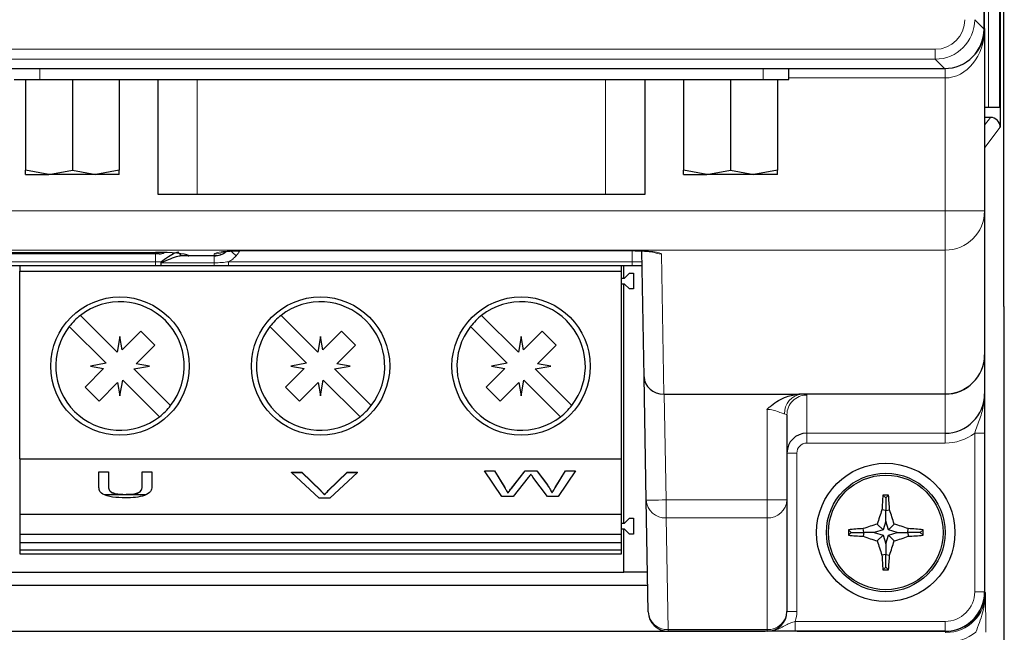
# Model space of a CAD drawing. Header units: millimetres. Extents: x 5 to 418, y 2 to 292.
# Tile 9 of 35: x 144 to 169, y 106 to 121. Entities that reach past the tile are written whole.
import ezdxf

# ---------------------------------------------------------------- set-up
doc = ezdxf.new("R2010")
doc.units = ezdxf.units.MM

msp = doc.modelspace()

# ---------------------------------------------------------------- linework, layer by layer
at = {"color": 7, "linetype": 'Continuous', "lineweight": 25}
for p, q in [((168.249, 121.0379), (168.249, 228.5262)), ((168.2621, 121.0512), (168.2621, 228.5512)), ((168.748, 114.016), (168.748, 129.8363)), ((168.6607, 125.0512), (168.6607, 118.5512)), ((168.6371, 124.5512), (168.6371, 119.0512)), ((168.2621, 121.0512), (168.2621, 116.4366)), ((105.2738, 120.0393), (167.2503, 120.0393)), ((163.3072, 119.7619), (163.3072, 120.0393)), ((143.7072, 119.7619), (144.3572, 119.7619)), ((143.9947, 119.7619), (143.9947, 117.468)), ((144.3572, 119.7619), (162.6572, 119.7619)), ((145.1822, 119.7619), (145.1822, 117.468)), ((146.3697, 119.7619), (146.3697, 117.468)), ((147.3422, 119.7619), (147.3422, 116.8619)), ((159.6722, 116.8619), (159.6722, 119.7619)), ((160.6447, 119.7619), (160.6447, 117.468)), ((161.8322, 119.7619), (161.8322, 117.468)), ((162.6572, 119.7619), (163.3072, 119.7619)), ((163.0197, 119.7619), (163.0197, 117.468)), ((168.3628, 119.0512), (168.2621, 119.0512)), ((168.6371, 119.0512), (168.3628, 119.0512)), ((168.4108, 118.8012), (168.2621, 118.8012)), ((144.5885, 117.3619), (143.9947, 117.468)), ((143.9947, 117.3619), (143.9947, 117.468)), ((143.9947, 117.3619), (144.5885, 117.3619)), ((144.5885, 117.3619), (145.1822, 117.468)), ((145.776, 117.3619), (144.5885, 117.3619)), ((145.1822, 117.468), (145.776, 117.3619)), ((146.3697, 117.468), (145.776, 117.3619)), ((146.3697, 117.3619), (145.776, 117.3619)), ((146.3697, 117.3619), (146.3697, 117.468)), ((161.2384, 117.3619), (160.6447, 117.468)), ((160.6447, 117.3619), (160.6447, 117.468)), ((160.6447, 117.3619), (161.2384, 117.3619)), ((161.2384, 117.3619), (161.8322, 117.468)), ((162.426, 117.3619), (161.2384, 117.3619)), ((161.8322, 117.468), (162.426, 117.3619)), ((163.0197, 117.468), (162.426, 117.3619)), ((163.0197, 117.3619), (162.426, 117.3619)), ((163.0197, 117.3619), (163.0197, 117.468)), ((147.3422, 116.8619), (148.3422, 116.8619)), ((148.3422, 116.8619), (158.6722, 116.8619)), ((158.6722, 116.8619), (159.6722, 116.8619)), ((168.2621, 116.4366), (168.2621, 112.7985)), ((147.1371, 115.3512), (138.2621, 115.3512)), ((139.6269, 115.3874), (147.2871, 115.3874)), ((147.3827, 115.3512), (147.1371, 115.3512)), ((147.2871, 115.3882), (147.2871, 115.3874)), ((149.5121, 115.4316), (149.5121, 115.4353)), ((149.5121, 115.4316), (159.3462, 115.4316)), ((159.3462, 115.4316), (159.3462, 115.4353)), ((159.6498, 112.2352), (159.5941, 115.4246)), ((148.1275, 115.3012), (147.9691, 115.3012)), ((148.7707, 115.3012), (148.1275, 115.3012)), ((148.7707, 115.3012), (148.7707, 115.3012)), ((147.2871, 115.0512), (125.2371, 115.0512)), ((143.8521, 115.0512), (143.8521, 114.9112)), ((143.8521, 114.9112), (159.0771, 114.9112)), ((143.8521, 110.1612), (143.8521, 114.9112)), ((147.4348, 115.0512), (147.2871, 115.0512)), ((148.7707, 115.0512), (147.4348, 115.0512)), ((159.3489, 115.0512), (149.1341, 115.0512)), ((159.0771, 114.9112), (159.0771, 115.0512)), ((159.0771, 110.1612), (159.0771, 114.9112)), ((159.1371, 114.7362), (159.1371, 115.0512)), ((159.1521, 114.7362), (159.2771, 114.8612)), ((159.2771, 114.8612), (159.3771, 114.8612)), ((159.6006, 115.0512), (159.3489, 115.0512)), ((159.3771, 114.8612), (159.3771, 114.4612)), ((159.0771, 114.7362), (159.1521, 114.7362)), ((159.1521, 114.5862), (159.0771, 114.5862)), ((159.1371, 108.5362), (159.1371, 114.5862)), ((159.2771, 114.4612), (159.1521, 114.5862)), ((159.3771, 114.4612), (159.2771, 114.4612)), ((146.317, 112.864), (145.3882, 113.7929)), ((151.392, 112.864), (150.4632, 113.7929)), ((156.467, 112.864), (155.5382, 113.7929)), ((168.7594, 113.8046), (168.7506, 113.8161)), ((168.7621, 104.8012), (168.7621, 113.6046)), ((145.1053, 113.5101), (146.0342, 112.5812)), ((146.9174, 113.3951), (146.4465, 112.9242)), ((147.2709, 113.0415), (146.9174, 113.3951)), ((150.1803, 113.5101), (151.1092, 112.5812)), ((151.9924, 113.3951), (151.5215, 112.9242)), ((152.3459, 113.0415), (151.9924, 113.3951)), ((155.2553, 113.5101), (156.1842, 112.5812)), ((157.0674, 113.3951), (156.5965, 112.9242)), ((157.4209, 113.0415), (157.0674, 113.3951)), ((146.3871, 113.2612), (146.317, 112.864)), ((146.4465, 112.9242), (146.3871, 113.2612)), ((151.4621, 113.2612), (151.392, 112.864)), ((151.5215, 112.9242), (151.4621, 113.2612)), ((156.5371, 113.2612), (156.467, 112.864)), ((156.5965, 112.9242), (156.5371, 113.2612)), ((146.8, 112.5706), (147.2709, 113.0415)), ((151.875, 112.5706), (152.3459, 113.0415)), ((156.95, 112.5706), (157.4209, 113.0415)), ((168.2621, 112.7985), (168.2621, 111.813)), ((145.9741, 112.4517), (145.5032, 111.9808)), ((146.0342, 112.5812), (145.6371, 112.5112)), ((145.6371, 112.5112), (145.9741, 112.4517)), ((146.7399, 112.4411), (147.1371, 112.5112)), ((147.6688, 111.5123), (146.7399, 112.4411)), ((147.1371, 112.5112), (146.8, 112.5706)), ((151.0491, 112.4517), (150.5782, 111.9808)), ((151.1092, 112.5812), (150.7121, 112.5112)), ((150.7121, 112.5112), (151.0491, 112.4517)), ((151.8149, 112.4411), (152.2121, 112.5112)), ((152.7438, 111.5123), (151.8149, 112.4411)), ((152.2121, 112.5112), (151.875, 112.5706)), ((156.1241, 112.4517), (155.6532, 111.9808)), ((156.1842, 112.5812), (155.7871, 112.5112)), ((155.7871, 112.5112), (156.1241, 112.4517)), ((156.8899, 112.4411), (157.2871, 112.5112)), ((157.8188, 111.5123), (156.8899, 112.4411)), ((157.2871, 112.5112), (156.95, 112.5706)), ((146.3871, 111.7612), (146.4571, 112.1583)), ((146.4571, 112.1583), (147.386, 111.2294)), ((151.4621, 111.7612), (151.5321, 112.1583)), ((151.5321, 112.1583), (152.461, 111.2294)), ((156.5371, 111.7612), (156.6071, 112.1583)), ((156.6071, 112.1583), (157.536, 111.2294)), ((159.7042, 109.1174), (159.6498, 112.2352)), ((145.5032, 111.9808), (145.8567, 111.6273)), ((145.8567, 111.6273), (146.3276, 112.0982)), ((146.3276, 112.0982), (146.3871, 111.7612)), ((150.5782, 111.9808), (150.9317, 111.6273)), ((150.9317, 111.6273), (151.4026, 112.0982)), ((151.4026, 112.0982), (151.4621, 111.7612)), ((155.6532, 111.9808), (156.0067, 111.6273)), ((156.0067, 111.6273), (156.4776, 112.0982)), ((156.4776, 112.0982), (156.5371, 111.7612)), ((160.1574, 111.8012), (163.5676, 111.8012)), ((163.2621, 111.279), (163.2621, 109.1261)), ((168.2621, 110.812), (168.2621, 106.8012)), ((143.8521, 110.1612), (159.0771, 110.1612)), ((143.8521, 110.1612), (143.8521, 108.7612)), ((159.0771, 108.7612), (159.0771, 110.1612)), ((145.8511, 109.8385), (146.0971, 109.8385)), ((145.8511, 109.8339), (145.8511, 109.8385)), ((145.8511, 109.4612), (145.8511, 109.8339)), ((145.8511, 109.8339), (146.0971, 109.8339)), ((146.0971, 109.8339), (146.0971, 109.8385)), ((146.0971, 109.8339), (146.0971, 109.4655)), ((146.9467, 109.8385), (147.1927, 109.8385)), ((146.9467, 109.8339), (146.9467, 109.8385)), ((146.9467, 109.8339), (147.1927, 109.8339)), ((146.9467, 109.4655), (146.9467, 109.8339)), ((147.1927, 109.8339), (147.1927, 109.8385)), ((147.1927, 109.8339), (147.1927, 109.4612)), ((150.7253, 109.8239), (150.9919, 109.8239)), ((150.7253, 109.8193), (150.7253, 109.8239)), ((151.4286, 109.1715), (150.7253, 109.8193)), ((150.7253, 109.8193), (150.9919, 109.8193)), ((150.9919, 109.8239), (151.4664, 109.3597)), ((150.9919, 109.8193), (150.9919, 109.8239)), ((150.9919, 109.8193), (151.4664, 109.355)), ((151.6568, 109.3597), (152.1323, 109.8239)), ((151.6568, 109.355), (152.1323, 109.8193)), ((152.3989, 109.8193), (151.6952, 109.1715)), ((152.1323, 109.8239), (152.3989, 109.8239)), ((152.1323, 109.8193), (152.1323, 109.8239)), ((152.1323, 109.8193), (152.3989, 109.8193)), ((152.3989, 109.8193), (152.3989, 109.8239)), ((155.6084, 109.8618), (155.8624, 109.8618)), ((155.6084, 109.8571), (155.6084, 109.8618)), ((156.0475, 109.2094), (155.6084, 109.8571)), ((155.6084, 109.8571), (155.8624, 109.8571)), ((155.8624, 109.8618), (156.1213, 109.4358)), ((155.8624, 109.8571), (155.8624, 109.8618)), ((155.8624, 109.8571), (156.1213, 109.4311)), ((156.2907, 109.4197), (156.6352, 109.8618)), ((156.2907, 109.415), (156.6352, 109.8571)), ((156.7162, 109.694), (156.3386, 109.2094)), ((156.6352, 109.8618), (156.9311, 109.8618)), ((156.6352, 109.8571), (156.6352, 109.8618)), ((156.6352, 109.8571), (156.9311, 109.8571)), ((157.2015, 109.2094), (156.8371, 109.7044)), ((156.9311, 109.8618), (157.1802, 109.5372)), ((156.9311, 109.8571), (156.9311, 109.8618)), ((156.9311, 109.8571), (157.1802, 109.5326)), ((157.4, 109.4382), (157.6575, 109.8618)), ((157.4, 109.4336), (157.6575, 109.8571)), ((157.9114, 109.8571), (157.4719, 109.2094)), ((157.6575, 109.8618), (157.9114, 109.8618)), ((157.6575, 109.8571), (157.6575, 109.8618)), ((157.6575, 109.8571), (157.9114, 109.8571)), ((157.9114, 109.8571), (157.9114, 109.8618)), ((157.1802, 109.5326), (157.1802, 109.5372)), ((145.9924, 109.2612), (147.0417, 109.2612)), ((146.5069, 109.2609), (146.5069, 109.2655)), ((151.6952, 109.1715), (151.4286, 109.1715)), ((151.5621, 109.2504), (151.5621, 109.2551)), ((156.3386, 109.2094), (156.0475, 109.2094)), ((156.2009, 109.3), (156.2009, 109.3046)), ((157.4719, 109.2094), (157.2015, 109.2094)), ((157.3189, 109.3), (157.3189, 109.3046)), ((159.7535, 106.2924), (159.7042, 109.1174)), ((163.2621, 109.1261), (163.2621, 106.3012)), ((165.7621, 109.1762), (165.6918, 109.2465)), ((165.7621, 109.1762), (165.8323, 109.2465)), ((165.7621, 109.1762), (165.7621, 108.857)), ((165.7621, 108.857), (165.6656, 108.8711)), ((165.7621, 108.857), (165.8586, 108.8711)), ((143.8471, 108.7612), (143.8521, 108.7612)), ((143.8521, 108.7612), (159.0771, 108.7612)), ((143.8521, 108.7612), (143.8521, 108.2612)), ((159.0771, 108.2612), (159.0771, 108.7612)), ((159.1521, 108.5362), (159.2771, 108.6612)), ((159.2771, 108.6612), (159.3771, 108.6612)), ((159.3771, 108.6612), (159.3771, 108.2612)), ((165.7621, 108.5912), (165.7621, 108.857)), ((159.0771, 108.5362), (159.1521, 108.5362)), ((159.1521, 108.3862), (159.0771, 108.3862)), ((159.1371, 107.3012), (159.1371, 108.3862)), ((159.2771, 108.2612), (159.1521, 108.3862)), ((164.8871, 108.3012), (164.8168, 108.3715)), ((165.2062, 108.3012), (165.1921, 108.3977)), ((165.6955, 108.3678), (165.548, 108.5152)), ((165.7621, 108.5912), (165.6955, 108.3678)), ((165.8287, 108.3678), (165.7621, 108.5912)), ((165.8287, 108.3678), (165.9761, 108.5152)), ((166.3179, 108.3012), (166.332, 108.3977)), ((166.6371, 108.3012), (166.7073, 108.3715)), ((143.8521, 108.2612), (159.0771, 108.2612)), ((143.8521, 108.2612), (143.8521, 108.0517)), ((159.0771, 108.0517), (159.0771, 108.2612)), ((159.3771, 108.2612), (159.2771, 108.2612)), ((164.8871, 108.3012), (164.8168, 108.2309)), ((164.8871, 108.3012), (165.2062, 108.3012)), ((165.2062, 108.3012), (165.1921, 108.2047)), ((165.472, 108.3012), (165.2062, 108.3012)), ((165.6955, 108.3678), (165.472, 108.3012)), ((165.472, 108.3012), (165.6955, 108.2346)), ((165.6955, 108.2346), (165.548, 108.0871)), ((165.6955, 108.2346), (165.7621, 108.0112)), ((165.7621, 108.0112), (165.8287, 108.2346)), ((166.0521, 108.3012), (165.8287, 108.3678)), ((165.8287, 108.2346), (166.0521, 108.3012)), ((165.8287, 108.2346), (165.9761, 108.0871)), ((166.0521, 108.3012), (166.3179, 108.3012)), ((166.3179, 108.3012), (166.332, 108.2047)), ((166.6371, 108.3012), (166.3179, 108.3012)), ((166.6371, 108.3012), (166.7073, 108.2309)), ((143.8521, 108.0517), (159.0771, 108.0517)), ((143.8521, 108.0447), (143.8521, 108.0517)), ((143.8521, 108.0447), (143.9621, 108.0447)), ((143.8521, 108.0447), (143.8521, 107.8627)), ((143.9621, 108.0447), (143.9621, 108.0517)), ((146.2521, 108.0517), (146.2521, 108.0447)), ((146.2521, 108.0447), (146.5021, 108.0447)), ((146.5021, 108.0447), (146.5021, 108.0517)), ((148.7921, 108.0517), (148.7921, 108.0447)), ((148.7921, 108.0447), (149.0421, 108.0447)), ((149.0421, 108.0447), (149.0421, 108.0517)), ((151.3321, 108.0517), (151.3321, 108.0447)), ((151.3321, 108.0447), (151.5821, 108.0447)), ((151.5821, 108.0447), (151.5821, 108.0517)), ((153.8721, 108.0517), (153.8721, 108.0447)), ((153.8721, 108.0447), (154.1221, 108.0447)), ((154.1221, 108.0447), (154.1221, 108.0517)), ((156.4121, 108.0517), (156.4121, 108.0447)), ((156.4121, 108.0447), (156.6621, 108.0447)), ((156.6621, 108.0447), (156.6621, 108.0517)), ((159.0771, 107.8627), (159.0771, 108.0517)), ((165.7621, 108.0112), (165.7621, 107.7453)), ((143.8521, 107.8627), (159.0771, 107.8627)), ((143.8521, 107.8627), (143.8521, 107.7612)), ((143.8521, 107.7612), (159.0771, 107.7612)), ((159.0771, 107.7612), (159.0771, 107.8627)), ((165.7621, 107.7453), (165.6656, 107.7312)), ((165.7621, 107.7453), (165.8586, 107.7312)), ((165.7621, 107.4262), (165.7621, 107.7453)), ((165.7621, 107.4262), (165.6918, 107.3559)), ((165.7621, 107.4262), (165.8323, 107.3559)), ((113.3871, 107.3012), (159.1371, 107.3012)), ((159.7359, 107.3012), (159.1371, 107.3012)), ((159.7419, 106.9586), (112.7823, 106.9586)), ((112.2707, 105.8012), (160.2534, 105.8012)), ((162.7621, 105.8012), (160.2534, 105.8012)), ((167.2621, 105.8012), (163.4692, 105.8012))]:
    msp.add_line(p, q, dxfattribs=at)
at = {"color": 7, "linetype": 'Continuous', "lineweight": 18}
for p, q in [((168.3628, 124.5512), (168.3628, 119.0512)), ((168.0124, 121.2744), (168.249, 121.0379)), ((105.5103, 120.5255), (167.0138, 120.5255)), ((167.0138, 120.5255), (167.0138, 120.2758)), ((167.0138, 120.2758), (105.5103, 120.2758)), ((167.2503, 120.0393), (167.0138, 120.2758)), ((144.3572, 119.7619), (144.3572, 120.0393)), ((162.6572, 119.7619), (162.6572, 120.0393)), ((167.2621, 119.8012), (167.2621, 120.0393)), ((148.3422, 119.7619), (148.3422, 116.8619)), ((158.6722, 119.7619), (158.6722, 116.8619)), ((167.2621, 119.8012), (163.3072, 119.8012)), ((167.2621, 116.4366), (167.2621, 119.8012)), ((168.2621, 118.6078), (168.4108, 118.8012)), ((168.6607, 118.5512), (168.2687, 118.0414)), ((168.2687, 118.0414), (168.2687, 111.8865)), ((141.0121, 116.4366), (167.2621, 116.4366)), ((167.2621, 116.4366), (168.2621, 116.4366)), ((167.2621, 116.4366), (167.2621, 115.444)), ((139.6269, 115.3882), (147.2871, 115.3882)), ((167.2621, 115.444), (141.0121, 115.444)), ((147.1371, 115.3874), (147.1371, 115.3512)), ((147.2871, 115.3512), (147.2871, 115.1494)), ((148.7707, 115.3049), (148.7714, 115.3451)), ((149.5121, 115.4353), (159.3462, 115.4353)), ((159.3489, 115.1494), (159.344, 115.4316)), ((160.0869, 115.3451), (160.1487, 111.8012)), ((167.2621, 111.8059), (167.2621, 115.444)), ((125.2371, 115.1494), (147.2871, 115.1494)), ((147.2871, 115.1494), (147.4175, 115.1494)), ((147.2871, 115.1494), (147.2871, 115.0512)), ((147.4348, 115.1226), (148.7707, 115.1226)), ((148.1193, 115.3049), (148.7707, 115.3049)), ((148.1193, 115.3049), (148.1275, 115.3012)), ((148.7707, 115.3049), (148.7707, 115.3012)), ((148.7707, 115.3012), (148.7707, 115.1226)), ((148.7707, 115.0512), (148.7707, 115.1226)), ((149.1341, 115.1494), (159.3489, 115.1494)), ((149.1341, 115.0512), (149.1341, 115.1494)), ((159.3489, 115.0512), (159.3489, 115.1494)), ((160.1574, 111.8012), (160.2041, 109.1261)), ((163.5627, 111.8059), (167.2621, 111.8059)), ((167.2621, 111.7995), (163.6378, 111.7995)), ((163.7621, 111.7785), (163.7621, 110.8116)), ((167.2621, 111.8059), (167.2621, 111.7995)), ((167.2621, 110.8116), (167.2621, 111.7995)), ((162.7621, 109.1261), (162.7621, 111.4162)), ((163.7621, 110.8116), (167.2621, 110.8116)), ((163.7621, 110.5618), (163.7621, 110.8116)), ((167.2621, 110.5618), (167.2621, 110.8116)), ((168.2621, 110.812), (168.0121, 110.812)), ((168.0121, 106.8012), (168.0121, 110.812)), ((168.2687, 110.7385), (168.2687, 106.7925)), ((167.2621, 110.5618), (163.7621, 110.5618)), ((163.5121, 110.3116), (163.2621, 110.3116)), ((163.5121, 110.3116), (163.5121, 106.3012)), ((156.1213, 109.4311), (156.1213, 109.4358)), ((156.2907, 109.415), (156.2907, 109.4197)), ((157.4, 109.4336), (157.4, 109.4382)), ((151.4664, 109.355), (151.4664, 109.3597)), ((151.6568, 109.355), (151.6568, 109.3597)), ((160.2041, 109.1261), (162.7621, 109.1261)), ((160.2041, 108.6692), (160.2041, 109.1261)), ((163.2621, 109.1261), (162.7621, 109.1261)), ((162.7621, 108.6692), (162.7621, 109.1261)), ((162.7621, 108.6692), (160.2041, 108.6692)), ((160.2041, 108.6692), (160.2534, 105.8443)), ((162.7621, 105.8443), (162.7621, 108.6692)), ((168.2621, 106.8012), (168.0121, 106.8012)), ((168.2687, 106.7925), (168.262, 106.7925)), ((168.2687, 106.7925), (168.2856, 106.7705)), ((163.5121, 106.3012), (163.2621, 106.3012)), ((163.4692, 105.8012), (163.4692, 106.0512)), ((163.4692, 106.0512), (167.2621, 106.0512)), ((167.2621, 105.8012), (167.2621, 106.0512)), ((162.7072, 105.7926), (105.2553, 105.7926)), ((160.2534, 105.8443), (162.7621, 105.8443)), ((160.2534, 105.8012), (160.2534, 105.8443)), ((162.7621, 105.8012), (162.7621, 105.8443)), ((167.2688, 105.7926), (163.524, 105.7926)), ((167.2688, 105.8012), (167.2688, 105.7926)), ((167.2858, 105.7706), (167.2688, 105.7926))]:
    msp.add_line(p, q, dxfattribs=at)
at = {"color": 7, "linetype": 'Continuous', "lineweight": 18, "flags": 128}
for points in [[(168.2687, 118.0414), (168.2639, 118.0901), (168.2621, 118.0985)], [(159.7042, 109.1174), (159.7138, 109.1176), (159.7422, 109.118), (159.7884, 109.1189), (159.8506, 109.1199), (159.9264, 109.1213), (160.0128, 109.1228), (160.1066, 109.1244), (160.2041, 109.1261)]]:
    msp.add_lwpolyline(points, dxfattribs=at)
at = {"color": 7, "linetype": 'Continuous', "lineweight": 25}
for centre, radius in [((146.3871, 112.5112), 1.75), ((151.4621, 112.5112), 1.75), ((156.5371, 112.5112), 1.75), ((165.7621, 108.3012), 1.75), ((165.7621, 108.3012), 1.5), ((165.7621, 108.3012), 1.45)]:
    msp.add_circle(centre, radius, dxfattribs=at)
for centre, radius, start, end in [((167.2621, 121.0512), 1, 314.33278, 0), ((147.3827, 115.6012), 0.25, 270, 299.96879), ((148.7707, 115.8012), 0.5, 270, 307.67588), ((148.1169, 115.4004), 0.0955, 239.9195, 271.4476), ((146.3871, 112.5112), 1.625, 322.06971, 127.93029), ((151.4621, 112.5112), 1.625, 322.06971, 127.93029), ((156.5371, 112.5112), 1.625, 322.06971, 127.93029), ((146.3871, 112.5112), 1.625, 127.93029, 142.06971), ((151.4621, 112.5112), 1.625, 127.93029, 142.06971), ((156.5371, 112.5112), 1.625, 127.93029, 142.06971), ((146.3871, 112.5112), 1.625, 142.06971, 307.93029), ((151.4621, 112.5112), 1.625, 142.06971, 307.93029), ((156.5371, 112.5112), 1.625, 142.06971, 307.93029), ((167.2625, 112.799), 0.9995, 269.97298, 359.97278), ((146.3871, 112.5112), 1.625, 307.93029, 322.06971), ((151.4621, 112.5112), 1.625, 307.93029, 322.06971), ((156.5371, 112.5112), 1.625, 307.93029, 322.06971), ((163.7621, 110.3116), 0.5, 90, 180), ((175.8541, 108.3484), 10.202, 174.94991, 177.06316), ((165.7621, 97.7368), 11.5099, 89.6501, 90.3499), ((155.6652, 108.3481), 10.2068, 2.93734, 5.04959), ((176.2072, 105.1908), 11.1656, 160.75485, 162.67817), ((155.3169, 105.1908), 11.1656, 17.32183, 19.24515), ((176.3709, 108.3012), 11.5543, 179.65145, 180.34855), ((165.7148, 98.2088), 10.2023, 92.93687, 95.05006), ((168.873, 97.8542), 11.1675, 107.32199, 109.24499), ((162.6505, 97.8525), 11.1694, 70.75517, 72.67784), ((165.8093, 98.2088), 10.2023, 84.94994, 87.06313), ((155.1532, 108.3012), 11.5543, 359.65145, 0.34855), ((165.7146, 118.3902), 10.1989, 264.94974, 267.06361), ((168.8727, 118.7471), 11.1664, 250.75478, 252.67796), ((162.6508, 118.7489), 11.1683, 287.3222, 289.24505), ((165.8095, 118.3902), 10.1989, 272.93639, 275.05026), ((176.2079, 111.4118), 11.1663, 197.32189, 199.24509), ((155.3162, 111.4118), 11.1663, 340.75491, 342.67811), ((175.8545, 108.254), 10.2023, 182.93688, 185.05005), ((155.6648, 108.2543), 10.2071, 354.95044, 357.06262), ((165.7621, 118.9101), 11.5545, 269.65145, 270.34855), ((167.2621, 106.8012), 1, 270, 0), ((160.2534, 106.3012), 0.5, 181, 270), ((162.7621, 106.3012), 0.5, 270, 0)]:
    msp.add_arc(centre, radius, start, end, dxfattribs=at)
at = {"color": 7, "linetype": 'Continuous', "lineweight": 18}
for centre, radius, start, end in [((167.2657, 116.4403), 0.9963, 269.78931, 359.78759), ((147.9743, 115.3824), 0.0814, 198.4779, 266.32761), ((148.7711, 115.807), 0.5021, 269.95616, 306.65304), ((148.7716, 115.848), 0.5029, 269.97484, 294.67609), ((140.2777, 105.2831), 13.5022, 47.91232, 48.67394), ((148.7707, 115.8055), 0.75, 317.96568, 329.45616), ((160.0867, 115.848), 0.5029, 244.92094, 270.02494), ((167.2657, 112.8022), 0.9963, 269.78934, 359.78761), ((163.6834, 111.3179), 0.4838, 95.40566, 182.12099), ((163.7618, 111.2787), 0.4998, 89.97284, 179.97314), ((160.1823, 109.1478), 0.4791, 183.64222, 272.60549), ((162.7827, 109.1487), 0.4799, 267.53773, 357.30503), ((167.2621, 106.8012), 0.75, 270, 0), ((167.2687, 106.7926), 1, 270.00671, 359.99329), ((160.2316, 106.3229), 0.4791, 183.64199, 272.60573), ((162.7827, 106.3237), 0.4799, 267.53758, 357.30507), ((162.7621, 106.3012), 0.75, 340.52878, 0)]:
    msp.add_arc(centre, radius, start, end, dxfattribs=at)
for centre, major_axis, ratio, start_param, end_param in [((167.0117, 121.2765), (0.5318, -0.5318), 0.9972647, 5.4991567, 7.0672139), ((167.0117, 121.2765), (0.7081, -0.7081), 0.9986286, 5.4991567, 7.0672139), ((167.2621, 121.0512), (0, 1.25), 0.8, 3.1415927, 4.712389), ((149.5121, 115.3449), (0.7406, 0), 0.1219515, 1.5707963, 3.139464), ((159.3462, 115.3449), (0.7406, 0), 0.1219515, 0.0021287, 1.5707963), ((159.3488, 115.1512), (0.2501, -0.0017), 0.0069757, 4.712864, 6.2833558), ((162.7621, 111.7785), (1, 0), 0.0434783, 0, 0.5038323), ((162.7621, 111.279), (0.5, 0), 0.0869565, 0, 0.5038323), ((167.2621, 111.813), (0, 1.2512), 0.9990562, 3.1415927, 3.7850938), ((163.7621, 110.3116), (0, -0.2502), 0.9990562, 3.1415927, 4.712389), ((167.2855, 106.7708), (-0.6098, 0.793), 0.9996366, 2.4861637, 4.0567258), ((167.2855, 106.7708), (0.7622, -0.9911), 0.9997577, 5.6277563, 6.277751)]:
    msp.add_ellipse(centre, major_axis=major_axis, ratio=ratio, start_param=start_param, end_param=end_param, dxfattribs=at)
at = {"color": 7, "linetype": 'Continuous', "lineweight": 25}
for centre, major_axis, ratio, start_param, end_param in [((167.2476, 121.0406), (0.709, -0.709), 0.9972647, 5.4991567, 7.0672139), ((168.4107, 118.5511), (-0.1524, -0.1982), 0.9997577, 2.2264595, 3.7970216), ((147.2871, 115.2847), (0.8486, 0), 0.1219515, 0.1962788, 1.5707963), ((168.7507, 114.016), (0, 0.2), 0.0134228, 1.5707963, 3.1241394), ((168.7594, 113.6046), (0, 0.2), 0.0134228, 4.712389, 6.265732), ((160.1497, 112.2439), (0.4999, 0.0087), 0.8854411, 3.1415927, 4.6950641), ((160.1585, 111.7402), (0.5001, -0.0001), 0.1219321, 1.5729568, 1.5902817), ((167.2621, 111.813), (0, 1.0014), 0.9985851, 3.1415927, 4.712389)]:
    msp.add_ellipse(centre, major_axis=major_axis, ratio=ratio, start_param=start_param, end_param=end_param, dxfattribs=at)
for points, knots in [([(147.4175, 115.1494), (147.4837, 115.1954), (147.6098, 115.2831), (147.7728, 115.3793), (147.8549, 115.3936), (147.8887, 115.3994)], [0, 0, 0, 0, 0.3936654, 0.750086, 1, 1, 1, 1]), ([(148.9691, 115.3962), (148.9695, 115.3963), (148.9705, 115.3966), (149.0046, 115.4033), (149.0807, 115.4132), (149.2181, 115.4246), (149.374, 115.4308), (149.4778, 115.4314), (149.5121, 115.4316)], [0, 0, 0, 0, 0.0678324, 0.1899009, 0.3610612, 0.5897551, 0.8647836, 1, 1, 1, 1]), ([(159.3462, 115.4316), (159.3993, 115.4312), (159.5286, 115.4301), (159.7039, 115.4204), (159.8269, 115.4077), (159.8844, 115.3974), (159.8878, 115.3965), (159.889, 115.3962)], [0, 0, 0, 0, 0.2098089, 0.5108427, 0.7456899, 0.9084502, 1, 1, 1, 1]), ([(147.4175, 115.1494), (147.4176, 115.1488), (147.4204, 115.1392), (147.4234, 115.1297), (147.4262, 115.1208)], [0, 0, 0, 0, 0.0625394, 1, 1, 1, 1]), ([(147.4262, 115.1208), (147.4285, 115.1213), (147.4313, 115.1219), (147.4342, 115.1225), (147.4348, 115.1226)], [0, 0, 0, 0, 0.7779703, 1, 1, 1, 1]), ([(147.4348, 115.0512), (147.4347, 115.0512), (147.4339, 115.0513), (147.4321, 115.0544), (147.4297, 115.0675), (147.4274, 115.0908), (147.4266, 115.111), (147.4262, 115.1208)], [0, 0, 0, 0, 0.026973, 0.2151408, 0.4821325, 0.7483603, 1, 1, 1, 1]), ([(147.9691, 115.3012), (147.9305, 115.2969), (147.8348, 115.2862), (147.6518, 115.2176), (147.5097, 115.1554), (147.4348, 115.1226)], [0, 0, 0, 0, 0.2428932, 0.6005766, 1, 1, 1, 1]), ([(148.07, 115.3192), (148.078, 115.3138), (148.0927, 115.3039), (148.1165, 115.3028), (148.1274, 115.3023)], [0, 0, 0, 0, 0.5427601, 1, 1, 1, 1]), ([(149.1341, 115.0512), (149.0174, 115.0512), (148.8964, 115.0512), (148.7752, 115.0512), (148.7707, 115.0512)], [0, 0, 0, 0, 0.9632957, 1, 1, 1, 1]), ([(162.7621, 111.4162), (162.7628, 111.4169), (162.7971, 111.4512), (162.942, 111.5827), (163.2078, 111.7463), (163.4611, 111.7849), (163.5676, 111.8012)], [0, 0, 0, 0, 0.0034775, 0.1598022, 0.6465765, 1, 1, 1, 1]), ([(163.5676, 111.8012), (163.5664, 111.8025), (163.565, 111.8041), (163.563, 111.8057), (163.5627, 111.8059)], [0, 0, 0, 0, 0.8460501, 1, 1, 1, 1]), ([(168.2621, 111.813), (168.2621, 111.812), (168.2621, 111.7819), (168.2621, 111.6658), (168.2621, 111.4334), (168.2621, 111.1268), (168.2621, 110.8964), (168.2621, 110.812)], [0, 0, 0, 0, 0.0034046, 0.1020817, 0.3944046, 0.7781604, 1, 1, 1, 1]), ([(156.7823, 109.7789), (156.7699, 109.763), (156.7479, 109.7348), (156.7259, 109.7065), (156.7162, 109.694)], [0, 0, 0, 0, 0.56000062, 1, 1, 1, 1]), ([(156.8371, 109.7044), (156.8268, 109.7183), (156.8084, 109.7431), (156.7903, 109.7679), (156.7823, 109.7789)], [0, 0, 0, 0, 0.5600004, 1, 1, 1, 1]), ([(146.5261, 109.1779), (146.415, 109.1801), (146.1943, 109.1847), (145.9337, 109.2613), (145.8593, 109.3652), (145.8538, 109.4292), (145.8511, 109.4612)], [0, 0, 0, 0, 0.2807302, 0.5579037, 0.7784018, 1, 1, 1, 1]), ([(146.0971, 109.4702), (146.0977, 109.4427), (146.0991, 109.3882), (146.1636, 109.3114), (146.332, 109.2702), (146.4484, 109.2671), (146.5069, 109.2655)], [0, 0, 0, 0, 0.2817873, 0.5601239, 0.7793859, 1, 1, 1, 1]), ([(146.0971, 109.4655), (146.0977, 109.4381), (146.0991, 109.3836), (146.1636, 109.3068), (146.332, 109.2655), (146.4484, 109.2624), (146.5069, 109.2609)], [0, 0, 0, 0, 0.2817905, 0.5601227, 0.7793866, 1, 1, 1, 1]), ([(146.5069, 109.2655), (146.558, 109.2664), (146.6601, 109.2681), (146.8102, 109.2881), (146.946, 109.3587), (146.9464, 109.4241), (146.9467, 109.4702)], [0, 0, 0, 0, 0.1875612, 0.374239, 0.5597192, 1, 1, 1, 1]), ([(146.5069, 109.2609), (146.558, 109.2617), (146.6601, 109.2634), (146.8102, 109.2835), (146.946, 109.3541), (146.9464, 109.4195), (146.9467, 109.4655)], [0, 0, 0, 0, 0.1875612, 0.374237, 0.5597201, 1, 1, 1, 1]), ([(147.1927, 109.4612), (147.1909, 109.4206), (147.1872, 109.3398), (147.0409, 109.2337), (146.7835, 109.183), (146.6121, 109.1796), (146.5261, 109.1779)], [0, 0, 0, 0, 0.2816271, 0.5591582, 0.7789831, 1, 1, 1, 1]), ([(156.1213, 109.4358), (156.1362, 109.4113), (156.1629, 109.3676), (156.1893, 109.3238), (156.2009, 109.3046)], [0, 0, 0, 0, 0.5599998, 1, 1, 1, 1]), ([(156.1213, 109.4311), (156.1362, 109.4067), (156.1629, 109.3629), (156.1893, 109.3192), (156.2009, 109.3)], [0, 0, 0, 0, 0.5599998, 1, 1, 1, 1]), ([(156.2009, 109.3046), (156.2177, 109.3261), (156.2476, 109.3644), (156.2775, 109.4028), (156.2907, 109.4197)], [0, 0, 0, 0, 0.5599963, 1, 1, 1, 1]), ([(156.2009, 109.3), (156.2177, 109.3214), (156.2476, 109.3598), (156.2775, 109.3982), (156.2907, 109.415)], [0, 0, 0, 0, 0.5600019, 1, 1, 1, 1]), ([(157.1802, 109.5372), (157.2092, 109.4941), (157.2608, 109.417), (157.3012, 109.3389), (157.3189, 109.3046)], [0, 0, 0, 0, 0.5600015, 1, 1, 1, 1]), ([(157.1802, 109.5326), (157.2092, 109.4894), (157.2608, 109.4123), (157.3012, 109.3343), (157.3189, 109.3)], [0, 0, 0, 0, 0.5599962, 1, 1, 1, 1]), ([(157.3189, 109.3046), (157.3342, 109.3295), (157.3614, 109.3741), (157.3882, 109.4186), (157.4, 109.4382)], [0, 0, 0, 0, 0.5600012, 1, 1, 1, 1]), ([(157.3189, 109.3), (157.3342, 109.3249), (157.3614, 109.3694), (157.3882, 109.414), (157.4, 109.4336)], [0, 0, 0, 0, 0.559996, 1, 1, 1, 1]), ([(151.4664, 109.3597), (151.4859, 109.3403), (151.5207, 109.3058), (151.5494, 109.2706), (151.5621, 109.2551)], [0, 0, 0, 0, 0.5600015, 1, 1, 1, 1]), ([(151.4664, 109.355), (151.4859, 109.3357), (151.5207, 109.3012), (151.5494, 109.2659), (151.5621, 109.2504)], [0, 0, 0, 0, 0.55999524, 1, 1, 1, 1]), ([(151.5621, 109.2551), (151.5782, 109.2748), (151.6069, 109.31), (151.6415, 109.3445), (151.6568, 109.3597)], [0, 0, 0, 0, 0.5599733, 1, 1, 1, 1]), ([(151.5621, 109.2504), (151.5782, 109.2702), (151.6069, 109.3054), (151.6415, 109.3398), (151.6568, 109.355)], [0, 0, 0, 0, 0.5599672, 1, 1, 1, 1]), ([(163.4692, 105.8012), (163.4056, 105.8012), (163.2756, 105.8012), (163.0611, 105.8012), (162.9179, 105.8012), (162.8166, 105.8012), (162.7808, 105.8012), (162.7627, 105.8012), (162.7621, 105.8012)], [0, 0, 0, 0, 0.210901, 0.4312106, 0.7939017, 0.8951585, 0.9964913, 1, 1, 1, 1])]:
    msp.add_open_spline(points, degree=3, knots=knots, dxfattribs=at)
at = {"color": 7, "linetype": 'Continuous', "lineweight": 18}
for points, knots in [([(148.7707, 115.1226), (148.7754, 115.1226), (148.8969, 115.1228), (149.0178, 115.1364), (149.1341, 115.1494)], [0, 0, 0, 0, 0.0381114, 1, 1, 1, 1]), ([(149.3278, 115.3034), (149.2993, 115.2742), (149.2411, 115.2148), (149.1702, 115.1715), (149.1341, 115.1494)], [0, 0, 0, 0, 0.4904376, 1, 1, 1, 1]), ([(163.5627, 111.8059), (163.5648, 111.8057), (163.5916, 111.8028), (163.6157, 111.8011), (163.6378, 111.7995)], [0, 0, 0, 0, 0.0797978, 1, 1, 1, 1]), ([(168.0121, 110.812), (168.0345, 110.8733), (168.1028, 111.0601), (168.207, 111.3461), (168.2545, 111.6117), (168.2615, 111.7591), (168.262, 111.7976), (168.2621, 111.8085), (168.2621, 111.8115), (168.2621, 111.813)], [0, 0, 0, 0, 0.1830816, 0.5584594, 0.8828193, 0.9680376, 0.9911326, 0.9957553, 1, 1, 1, 1]), ([(163.1999, 111.3), (163.1889, 111.3024), (163.1494, 111.3113), (163.057, 111.3511), (162.9192, 111.4034), (162.8135, 111.412), (162.7621, 111.4162)], [0, 0, 0, 0, 0.1182156, 0.4211394, 0.7185749, 1, 1, 1, 1]), ([(168.0422, 105.7755), (168.0718, 105.8594), (168.1028, 105.9416), (168.1614, 106.105), (168.1889, 106.1861), (168.2353, 106.3503), (168.2541, 106.4333), (168.2794, 106.6008), (168.2859, 106.6859), (168.2856, 106.7705)], [0, 0, 0, 0, 0.25, 0.25, 0.5, 0.5, 0.75, 0.75, 1, 1, 1, 1]), ([(168.2922, 105.7755), (168.2922, 105.8709), (168.292, 105.9645), (168.2912, 106.1452), (168.2907, 106.2302), (168.2888, 106.4755), (168.2872, 106.6243), (168.2856, 106.7705)], [0, 0, 0, 0, 0.25, 0.25, 0.5, 0.5, 1, 1, 1, 1]), ([(162.7621, 105.8012), (162.7631, 105.8012), (162.7992, 105.8012), (162.8688, 105.8072), (163.0328, 105.8459), (163.1875, 105.9308), (163.3491, 106.013), (163.432, 106.0394), (163.4692, 106.0512)], [0, 0, 0, 0, 0.00411508, 0.14373228, 0.27730724, 0.67381843, 0.8539183, 1, 1, 1, 1])]:
    msp.add_open_spline(points, degree=3, knots=knots, dxfattribs=at)

doc.saveas('drawing.dxf')
